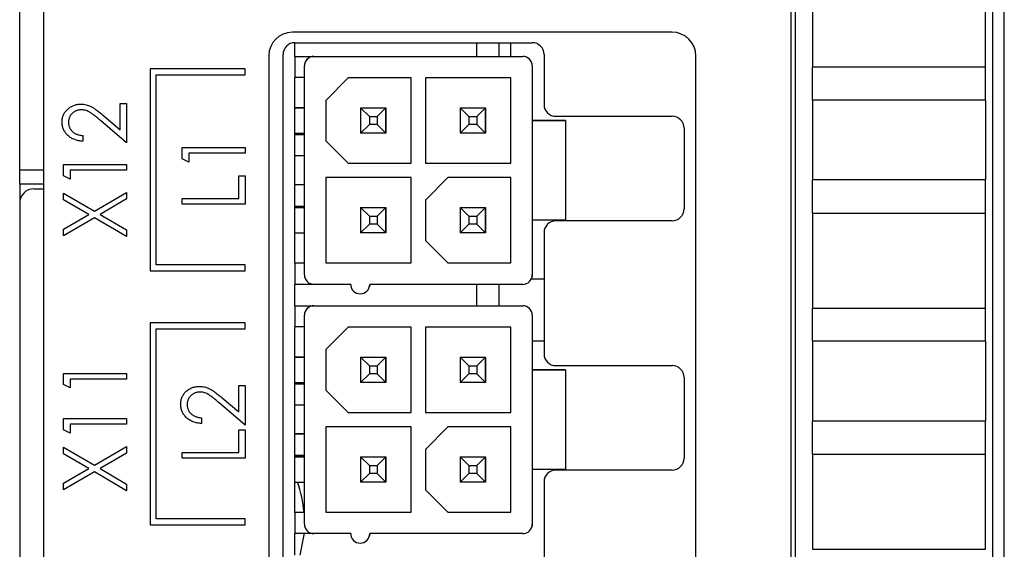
# Model space of a CAD drawing. Header units: millimetres. Extents: x 0 to 420, y 0 to 297.
# Tile 8 of 106: x 79 to 100, y 76 to 87. Entities that reach past the tile are written whole.
import ezdxf

# ---------------------------------------------------------------- set-up
doc = ezdxf.new("R2010")
doc.units = ezdxf.units.MM

msp = doc.modelspace()

# ---------------------------------------------------------------- linework, layer by layer
at = {"color": 7, "linetype": 'Continuous', "lineweight": 25}
for p, q in [((79.467, 97.999), (79.467, 38.799)), ((95.217, 94.299), (95.217, 63.799)), ((95.318, 63.966), (95.318, 94.331)), ((99.468, 94.331), (99.468, 63.966)), ((99.717, 63.799), (99.717, 94.299)), ((78.968, 83.599), (78.968, 87.999)), ((95.674, 87.769), (95.674, 85.769)), ((99.324, 85.769), (99.324, 87.769)), ((92.713, 86.499), (84.713, 86.499)), ((84.768, 85.988), (84.768, 86.277)), ((84.768, 86.277), (89.768, 86.277)), ((88.603, 85.988), (88.603, 86.277)), ((89.068, 86.277), (89.068, 85.988)), ((89.318, 85.988), (89.318, 86.277)), ((84.217, 86.003), (84.217, 70.499)), ((84.518, 70.727), (84.518, 86.027)), ((84.768, 85.988), (85.168, 85.988)), ((84.768, 85.988), (84.768, 85.988)), ((84.768, 85.988), (89.568, 85.988)), ((84.768, 85.988), (84.768, 85.543)), ((85.168, 85.988), (89.568, 85.988)), ((85.168, 85.988), (85.168, 85.988)), ((89.568, 85.988), (89.568, 85.988)), ((90.018, 86.027), (90.018, 84.977)), ((93.217, 70.499), (93.217, 85.994)), ((83.717, 85.726), (81.717, 85.726)), ((81.717, 85.726), (81.717, 81.476)), ((83.717, 85.601), (83.717, 85.726)), ((84.968, 81.388), (84.968, 85.788)), ((84.974, 85.837), (84.974, 85.837)), ((89.768, 85.788), (89.768, 84.638)), ((89.768, 85.788), (89.768, 85.788)), ((89.768, 85.788), (89.768, 84.638)), ((95.674, 85.769), (95.674, 85.769)), ((95.674, 85.069), (95.674, 85.769)), ((95.674, 85.769), (99.324, 85.769)), ((95.674, 85.769), (99.324, 85.769)), ((99.324, 85.769), (99.324, 85.769)), ((99.324, 85.069), (99.324, 85.769)), ((81.842, 85.601), (83.717, 85.601)), ((81.842, 81.601), (81.842, 85.601)), ((84.768, 81.633), (84.768, 85.543)), ((84.968, 85.543), (84.768, 85.543)), ((85.893, 85.538), (85.418, 85.063)), ((87.218, 85.538), (85.893, 85.538)), ((87.218, 83.738), (87.218, 85.538)), ((89.318, 85.538), (87.518, 85.538)), ((87.518, 85.538), (87.518, 83.738)), ((87.518, 85.538), (87.518, 83.738)), ((89.318, 83.738), (89.318, 85.538)), ((81.082, 85), (81.217, 85)), ((81.082, 84.445), (81.082, 85)), ((81.217, 85), (81.217, 84.169)), ((84.968, 84.906), (84.768, 84.906)), ((84.768, 84.906), (84.968, 84.906)), ((85.418, 85.063), (85.418, 84.213)), ((85.418, 85.063), (85.418, 84.213)), ((86.336, 84.721), (86.151, 84.906)), ((86.151, 84.906), (86.686, 84.906)), ((86.151, 84.906), (86.151, 84.371)), ((86.151, 84.906), (86.686, 84.906)), ((86.501, 84.721), (86.686, 84.906)), ((86.686, 84.906), (86.686, 84.371)), ((86.686, 84.906), (86.686, 84.906)), ((86.686, 84.371), (86.686, 84.906)), ((88.436, 84.721), (88.251, 84.906)), ((88.251, 84.906), (88.786, 84.906)), ((88.251, 84.906), (88.251, 84.371)), ((88.251, 84.906), (88.786, 84.906)), ((88.601, 84.721), (88.786, 84.906)), ((88.786, 84.906), (88.786, 84.371)), ((88.786, 84.906), (88.786, 84.906)), ((88.786, 84.371), (88.786, 84.906)), ((95.674, 85.069), (95.674, 84.549)), ((99.324, 85.069), (95.674, 85.069)), ((99.324, 85.069), (99.324, 84.219)), ((80.733, 84.743), (81.082, 84.445)), ((86.336, 84.721), (86.336, 84.556)), ((86.336, 84.721), (86.501, 84.721)), ((86.501, 84.721), (86.501, 84.556)), ((88.436, 84.721), (88.436, 84.556)), ((88.436, 84.721), (88.601, 84.721)), ((88.601, 84.721), (88.601, 84.556)), ((90.268, 84.727), (92.718, 84.727)), ((81.217, 84.169), (80.67, 84.637)), ((86.336, 84.556), (86.151, 84.371)), ((86.501, 84.556), (86.336, 84.556)), ((86.501, 84.556), (86.686, 84.371)), ((88.436, 84.556), (88.251, 84.371)), ((88.601, 84.556), (88.436, 84.556)), ((88.601, 84.556), (88.786, 84.371)), ((89.768, 84.638), (89.768, 82.538)), ((89.768, 84.638), (89.768, 84.638)), ((90.468, 84.638), (89.768, 84.638)), ((89.768, 84.638), (90.468, 84.638)), ((90.468, 84.638), (90.468, 82.538)), ((90.468, 84.638), (90.468, 84.638)), ((90.468, 84.638), (90.468, 82.538)), ((92.968, 84.477), (92.968, 82.777)), ((95.674, 84.549), (95.674, 83.908)), ((80.301, 84.322), (80.301, 84.203)), ((84.768, 84.371), (84.968, 84.371)), ((84.968, 84.338), (84.768, 84.338)), ((86.686, 84.371), (86.151, 84.371)), ((88.786, 84.371), (88.251, 84.371)), ((82.394, 84.067), (83.717, 84.067)), ((82.394, 83.833), (82.394, 84.067)), ((83.717, 84.067), (83.717, 83.949)), ((85.418, 84.213), (85.893, 83.738)), ((85.418, 84.213), (85.418, 84.213)), ((85.418, 84.213), (85.893, 83.738)), ((99.324, 84.239), (99.324, 83.389)), ((82.53, 83.762), (82.394, 83.833)), ((83.717, 83.949), (82.53, 83.949)), ((82.53, 83.949), (82.53, 83.762)), ((84.968, 83.893), (84.768, 83.893)), ((95.674, 83.908), (95.674, 83.389)), ((79.894, 83.711), (81.217, 83.711)), ((79.894, 83.477), (79.894, 83.711)), ((81.217, 83.711), (81.217, 83.592)), ((85.893, 83.738), (87.218, 83.738)), ((85.893, 83.738), (85.893, 83.738)), ((85.893, 83.738), (87.218, 83.738)), ((87.518, 83.738), (89.318, 83.738)), ((87.518, 83.738), (87.518, 83.738)), ((87.518, 83.738), (89.318, 83.738)), ((78.968, 83.299), (78.968, 83.599)), ((80.03, 83.406), (79.894, 83.477)), ((80.03, 83.592), (80.03, 83.406)), ((81.217, 83.592), (80.03, 83.592)), ((83.582, 82.999), (83.582, 83.474)), ((83.582, 83.474), (83.717, 83.474)), ((83.717, 83.474), (83.717, 82.88)), ((87.218, 83.438), (85.418, 83.438)), ((85.418, 83.438), (85.418, 81.638)), ((85.418, 83.438), (85.418, 81.638)), ((87.218, 81.638), (87.218, 83.438)), ((87.993, 83.438), (87.518, 82.963)), ((89.318, 83.438), (87.993, 83.438)), ((89.318, 81.638), (89.318, 83.438)), ((79.467, 83.299), (78.968, 83.299)), ((78.968, 83.299), (78.968, 82.919)), ((84.968, 83.283), (84.768, 83.283)), ((84.968, 83.283), (84.768, 83.283)), ((95.674, 82.689), (95.674, 83.389)), ((99.324, 83.389), (95.674, 83.389)), ((99.324, 82.689), (99.324, 83.389)), ((79.267, 83.199), (79.467, 83.199)), ((79.894, 82.969), (79.894, 83.109)), ((79.894, 83.109), (80.541, 82.73)), ((80.541, 82.73), (81.217, 83.126)), ((81.217, 83.126), (81.217, 82.986)), ((78.967, 82.899), (78.967, 38.199)), ((80.422, 82.66), (79.894, 82.969)), ((81.217, 82.986), (80.661, 82.66)), ((82.394, 82.88), (82.394, 82.999)), ((82.394, 82.999), (83.582, 82.999)), ((83.717, 82.88), (82.394, 82.88)), ((84.768, 82.838), (84.968, 82.838)), ((84.968, 82.806), (84.768, 82.806)), ((84.768, 82.806), (84.968, 82.806)), ((86.336, 82.621), (86.151, 82.806)), ((86.151, 82.806), (86.686, 82.806)), ((86.151, 82.806), (86.151, 82.271)), ((86.151, 82.806), (86.686, 82.806)), ((86.501, 82.621), (86.686, 82.806)), ((86.686, 82.806), (86.686, 82.271)), ((86.686, 82.806), (86.686, 82.806)), ((86.686, 82.271), (86.686, 82.806)), ((87.518, 82.963), (87.518, 82.113)), ((87.518, 82.963), (87.518, 82.113)), ((88.436, 82.621), (88.251, 82.806)), ((88.251, 82.806), (88.786, 82.806)), ((88.251, 82.806), (88.251, 82.271)), ((88.251, 82.806), (88.786, 82.806)), ((88.601, 82.621), (88.786, 82.806)), ((88.786, 82.806), (88.786, 82.271)), ((88.786, 82.806), (88.786, 82.806)), ((88.786, 82.271), (88.786, 82.806)), ((79.894, 82.35), (80.422, 82.66)), ((80.541, 82.59), (79.894, 82.21)), ((81.217, 82.193), (80.541, 82.59)), ((80.661, 82.66), (81.217, 82.333)), ((86.336, 82.621), (86.336, 82.456)), ((86.336, 82.621), (86.501, 82.621)), ((86.501, 82.621), (86.501, 82.456)), ((88.436, 82.621), (88.601, 82.621)), ((88.436, 82.621), (88.436, 82.456)), ((88.601, 82.621), (88.601, 82.456)), ((95.674, 82.689), (95.674, 80.689)), ((95.674, 82.689), (95.674, 82.689)), ((95.674, 82.689), (99.324, 82.689)), ((99.324, 80.689), (99.324, 82.689)), ((86.336, 82.456), (86.151, 82.271)), ((86.501, 82.456), (86.336, 82.456)), ((86.501, 82.456), (86.686, 82.271)), ((88.436, 82.456), (88.251, 82.271)), ((88.601, 82.456), (88.436, 82.456)), ((88.601, 82.456), (88.786, 82.271)), ((89.768, 82.538), (89.768, 81.388)), ((89.768, 82.538), (89.768, 81.388)), ((90.468, 82.538), (89.768, 82.538)), ((92.718, 82.527), (90.268, 82.527)), ((90.468, 82.538), (90.468, 82.538)), ((79.894, 82.21), (79.894, 82.35)), ((81.217, 82.333), (81.217, 82.193)), ((84.768, 82.271), (84.968, 82.271)), ((86.686, 82.271), (86.151, 82.271)), ((88.786, 82.271), (88.251, 82.271)), ((90.018, 82.277), (90.018, 79.727)), ((87.518, 82.113), (87.993, 81.638)), ((87.518, 82.113), (87.518, 82.113)), ((87.518, 82.113), (87.993, 81.638)), ((83.717, 81.601), (81.842, 81.601)), ((83.717, 81.476), (83.717, 81.601)), ((84.768, 81.633), (84.768, 81.188)), ((84.968, 81.633), (84.768, 81.633)), ((84.768, 81.633), (84.768, 81.633)), ((84.968, 81.633), (84.768, 81.633)), ((85.418, 81.638), (87.218, 81.638)), ((85.418, 81.638), (85.418, 81.638)), ((85.418, 81.638), (87.218, 81.638)), ((87.993, 81.638), (89.318, 81.638)), ((87.993, 81.638), (87.993, 81.638)), ((87.993, 81.638), (89.318, 81.638)), ((81.717, 81.476), (83.717, 81.476)), ((89.768, 81.388), (89.768, 81.388)), ((84.768, 80.738), (84.768, 81.188)), ((85.168, 81.188), (84.768, 81.188)), ((85.943, 81.188), (85.168, 81.188)), ((86.343, 81.188), (86.337, 81.14)), ((86.337, 81.14), (86.337, 81.14)), ((89.568, 81.188), (86.343, 81.188)), ((88.603, 80.738), (88.603, 81.188)), ((89.068, 81.188), (89.068, 80.738)), ((90.018, 81.299), (89.747, 81.299)), ((89.762, 81.34), (89.762, 81.34)), ((84.768, 80.738), (85.168, 80.738)), ((84.768, 80.738), (84.768, 80.738)), ((84.768, 80.738), (89.568, 80.738)), ((84.768, 80.738), (84.768, 80.293)), ((85.168, 80.738), (89.568, 80.738)), ((85.168, 80.738), (85.168, 80.738)), ((89.568, 80.738), (89.568, 80.738)), ((84.968, 76.138), (84.968, 80.538)), ((84.974, 80.587), (84.974, 80.587)), ((89.768, 80.538), (89.768, 79.388)), ((89.768, 80.538), (89.768, 80.538)), ((89.768, 80.538), (89.768, 79.388)), ((95.674, 80.689), (95.674, 80.689)), ((95.674, 79.989), (95.674, 80.689)), ((95.674, 80.689), (99.324, 80.689)), ((95.674, 80.689), (99.324, 80.689)), ((99.324, 79.989), (99.324, 80.689)), ((99.324, 80.689), (99.324, 80.689)), ((83.717, 80.376), (81.717, 80.376)), ((81.717, 80.376), (81.717, 76.126)), ((83.717, 80.251), (83.717, 80.376)), ((81.842, 80.251), (83.717, 80.251)), ((81.842, 76.251), (81.842, 80.251)), ((84.768, 76.383), (84.768, 80.293)), ((84.968, 80.293), (84.768, 80.293)), ((85.893, 80.288), (85.418, 79.813)), ((87.218, 80.288), (85.893, 80.288)), ((87.218, 78.488), (87.218, 80.288)), ((89.318, 80.288), (87.518, 80.288)), ((87.518, 80.288), (87.518, 78.488)), ((87.518, 80.288), (87.518, 78.488)), ((89.318, 78.488), (89.318, 80.288)), ((89.768, 79.999), (90.018, 79.999)), ((95.674, 79.989), (95.674, 79.469)), ((99.324, 79.989), (95.674, 79.989)), ((99.324, 79.989), (99.324, 79.139)), ((85.418, 79.813), (85.418, 78.963)), ((85.418, 79.813), (85.418, 78.963)), ((84.968, 79.656), (84.768, 79.656)), ((84.768, 79.656), (84.968, 79.656)), ((86.336, 79.471), (86.151, 79.656)), ((86.151, 79.656), (86.686, 79.656)), ((86.151, 79.656), (86.151, 79.121)), ((86.151, 79.656), (86.686, 79.656)), ((86.501, 79.471), (86.686, 79.656)), ((86.686, 79.656), (86.686, 79.121)), ((86.686, 79.656), (86.686, 79.656)), ((86.686, 79.121), (86.686, 79.656)), ((88.436, 79.471), (88.251, 79.656)), ((88.251, 79.656), (88.786, 79.656)), ((88.251, 79.656), (88.251, 79.121)), ((88.251, 79.656), (88.786, 79.656)), ((88.601, 79.471), (88.786, 79.656)), ((88.786, 79.656), (88.786, 79.121)), ((88.786, 79.656), (88.786, 79.656)), ((88.786, 79.121), (88.786, 79.656)), ((90.268, 79.477), (92.718, 79.477)), ((79.894, 79.077), (79.894, 79.311)), ((79.894, 79.311), (81.217, 79.311)), ((81.217, 79.311), (81.217, 79.192)), ((86.336, 79.306), (86.151, 79.121)), ((86.336, 79.471), (86.501, 79.471)), ((86.336, 79.471), (86.336, 79.306)), ((86.501, 79.306), (86.336, 79.306)), ((86.501, 79.471), (86.501, 79.306)), ((86.501, 79.306), (86.686, 79.121)), ((88.436, 79.306), (88.251, 79.121)), ((88.436, 79.471), (88.436, 79.306)), ((88.436, 79.471), (88.601, 79.471)), ((88.601, 79.306), (88.436, 79.306)), ((88.601, 79.471), (88.601, 79.306)), ((88.601, 79.306), (88.786, 79.121)), ((89.768, 79.388), (89.768, 77.288)), ((89.768, 79.388), (89.768, 79.388)), ((90.468, 79.388), (89.768, 79.388)), ((89.768, 79.388), (90.468, 79.388)), ((90.468, 79.388), (90.468, 77.288)), ((90.468, 79.388), (90.468, 79.388)), ((90.468, 79.388), (90.468, 77.288)), ((95.674, 79.469), (95.674, 78.828)), ((80.03, 79.006), (79.894, 79.077)), ((81.217, 79.192), (80.03, 79.192)), ((80.03, 79.192), (80.03, 79.006)), ((84.768, 79.121), (84.968, 79.121)), ((84.968, 79.088), (84.768, 79.088)), ((86.686, 79.121), (86.151, 79.121)), ((88.786, 79.121), (88.251, 79.121)), ((92.968, 79.227), (92.968, 77.527)), ((99.324, 79.159), (99.324, 78.309)), ((83.582, 79.056), (83.717, 79.056)), ((83.582, 78.502), (83.582, 79.056)), ((83.717, 79.056), (83.717, 78.225)), ((85.418, 78.963), (85.893, 78.488)), ((85.418, 78.963), (85.418, 78.963)), ((85.418, 78.963), (85.893, 78.488)), ((83.717, 78.225), (83.17, 78.693)), ((83.233, 78.799), (83.582, 78.502)), ((84.968, 78.643), (84.768, 78.643)), ((95.674, 78.828), (95.674, 78.309)), ((85.893, 78.488), (87.218, 78.488)), ((85.893, 78.488), (85.893, 78.488)), ((85.893, 78.488), (87.218, 78.488)), ((87.518, 78.488), (89.318, 78.488)), ((87.518, 78.488), (87.518, 78.488)), ((87.518, 78.488), (89.318, 78.488)), ((79.894, 78.127), (79.894, 78.361)), ((79.894, 78.361), (81.217, 78.361)), ((80.03, 78.242), (80.03, 78.056)), ((81.217, 78.242), (80.03, 78.242)), ((81.217, 78.361), (81.217, 78.242)), ((82.801, 78.378), (82.801, 78.259)), ((95.674, 77.609), (95.674, 78.309)), ((99.324, 78.309), (95.674, 78.309)), ((99.324, 77.609), (99.324, 78.309)), ((80.03, 78.056), (79.894, 78.127)), ((83.582, 77.649), (83.582, 78.124)), ((83.582, 78.124), (83.717, 78.124)), ((83.717, 78.124), (83.717, 77.53)), ((84.768, 78.049), (84.968, 78.049)), ((84.968, 78.033), (84.768, 78.033)), ((87.218, 78.188), (85.418, 78.188)), ((85.418, 78.188), (85.418, 76.388)), ((85.418, 78.188), (85.418, 76.388)), ((87.218, 76.388), (87.218, 78.188)), ((87.993, 78.188), (87.518, 77.713)), ((89.318, 78.188), (87.993, 78.188)), ((89.318, 76.388), (89.318, 78.188)), ((79.894, 77.619), (79.894, 77.759)), ((79.894, 77.759), (80.541, 77.38)), ((80.422, 77.31), (79.894, 77.619)), ((80.541, 77.38), (81.217, 77.776)), ((81.217, 77.636), (80.661, 77.31)), ((81.217, 77.776), (81.217, 77.636)), ((82.394, 77.649), (83.582, 77.649)), ((82.394, 77.53), (82.394, 77.649)), ((87.518, 77.713), (87.518, 76.863)), ((87.518, 77.713), (87.518, 76.863)), ((95.674, 77.609), (95.674, 75.609)), ((95.674, 77.609), (95.674, 77.609)), ((95.674, 77.609), (99.324, 77.609)), ((99.324, 75.609), (99.324, 77.609)), ((83.717, 77.53), (82.394, 77.53)), ((84.768, 77.588), (84.968, 77.588)), ((84.968, 77.556), (84.768, 77.556)), ((84.768, 77.556), (84.968, 77.556)), ((86.336, 77.371), (86.151, 77.556)), ((86.151, 77.556), (86.686, 77.556)), ((86.151, 77.556), (86.151, 77.021)), ((86.151, 77.556), (86.686, 77.556)), ((86.501, 77.371), (86.686, 77.556)), ((86.686, 77.556), (86.686, 77.021)), ((86.686, 77.556), (86.686, 77.556)), ((86.686, 77.021), (86.686, 77.556)), ((88.436, 77.371), (88.251, 77.556)), ((88.251, 77.556), (88.786, 77.556)), ((88.251, 77.556), (88.251, 77.021)), ((88.251, 77.556), (88.786, 77.556)), ((88.601, 77.371), (88.786, 77.556)), ((88.786, 77.556), (88.786, 77.021)), ((88.786, 77.556), (88.786, 77.556)), ((88.786, 77.021), (88.786, 77.556)), ((79.894, 77), (80.422, 77.31)), ((80.541, 77.24), (79.894, 76.86)), ((81.217, 76.843), (80.541, 77.24)), ((80.661, 77.31), (81.217, 76.983)), ((86.336, 77.206), (86.151, 77.021)), ((86.336, 77.371), (86.336, 77.206)), ((86.336, 77.371), (86.501, 77.371)), ((86.501, 77.206), (86.336, 77.206)), ((86.501, 77.371), (86.501, 77.206)), ((86.501, 77.206), (86.686, 77.021)), ((88.436, 77.206), (88.251, 77.021)), ((88.436, 77.371), (88.436, 77.206)), ((88.436, 77.371), (88.601, 77.371)), ((88.601, 77.206), (88.436, 77.206)), ((88.601, 77.371), (88.601, 77.206)), ((88.601, 77.206), (88.786, 77.021)), ((89.768, 77.288), (89.768, 76.138)), ((89.768, 77.288), (89.768, 76.138)), ((90.468, 77.288), (89.768, 77.288)), ((92.718, 77.277), (90.268, 77.277)), ((90.468, 77.288), (90.468, 77.288)), ((79.894, 76.86), (79.894, 77)), ((81.217, 76.983), (81.217, 76.843)), ((84.768, 77.021), (84.968, 77.021)), ((86.686, 77.021), (86.151, 77.021)), ((88.786, 77.021), (88.251, 77.021)), ((90.018, 77.027), (90.018, 74.477)), ((87.518, 76.863), (87.993, 76.388)), ((87.518, 76.863), (87.518, 76.863)), ((87.518, 76.863), (87.993, 76.388)), ((84.968, 76.383), (84.768, 76.383)), ((84.768, 76.383), (84.768, 76.383)), ((84.968, 76.383), (84.768, 76.383)), ((84.768, 76.383), (84.768, 75.938)), ((85.418, 76.388), (87.218, 76.388)), ((85.418, 76.388), (85.418, 76.388)), ((85.418, 76.388), (87.218, 76.388)), ((87.993, 76.388), (89.318, 76.388)), ((87.993, 76.388), (87.993, 76.388)), ((87.993, 76.388), (89.318, 76.388)), ((83.717, 76.251), (81.842, 76.251)), ((83.717, 76.126), (83.717, 76.251)), ((81.717, 76.126), (83.717, 76.126)), ((89.762, 76.09), (89.762, 76.09)), ((89.768, 76.138), (89.768, 76.138)), ((84.768, 75.488), (84.768, 75.938)), ((85.168, 75.938), (84.768, 75.938)), ((85.943, 75.938), (85.168, 75.938)), ((86.343, 75.938), (86.337, 75.89)), ((86.337, 75.89), (86.337, 75.89)), ((89.568, 75.938), (86.343, 75.938)), ((95.674, 75.609), (99.324, 75.609)), ((99.324, 75.609), (99.324, 75.609))]:
    msp.add_line(p, q, dxfattribs=at)
at = {"color": 8, "linetype": 'Continuous', "lineweight": 25}
msp.add_line((78.968, 83.599), (79.467, 83.599), dxfattribs=at)
at = {"color": 7, "linetype": 'Continuous', "lineweight": 25, "flags": 128}
for points in [[(89.768, 81.388), (89.764, 81.349), (89.762, 81.34)], [(89.768, 76.138), (89.764, 76.099), (89.762, 76.09)], [(84.957, 75.938), (84.954, 75.912), (84.872, 75.488)]]:
    msp.add_lwpolyline(points, dxfattribs=at)
at = {"color": 7, "linetype": 'Continuous', "lineweight": 25}
for centre, radius, start, end in [((84.713, 86.003), 0.495, 90, 180), ((92.713, 85.994), 0.505, 0, 90), ((84.768, 86.027), 0.25, 90, 180), ((89.768, 86.027), 0.25, 0, 90), ((85.168, 85.788), 0.2, 90, 180), ((85.168, 85.788), 0.2, 90, 165.9637), ((89.568, 85.788), 0.2, 0, 90), ((89.568, 85.788), 0.2, 0, 90), ((90.268, 84.977), 0.25, 180, 270), ((92.718, 84.477), 0.25, 0, 90), ((79.267, 82.899), 0.3, 90, 180), ((92.718, 82.777), 0.25, 270, 0), ((90.268, 82.277), 0.25, 90, 180), ((85.168, 81.388), 0.2, 180, 270), ((89.568, 81.388), 0.2, 270, 0), ((86.143, 81.188), 0.2, 180, 0), ((85.168, 80.538), 0.2, 90, 180), ((85.168, 80.538), 0.2, 90, 165.9637), ((89.568, 80.538), 0.2, 0, 90), ((89.568, 80.538), 0.2, 0, 90), ((90.268, 79.727), 0.25, 180, 270), ((92.718, 79.227), 0.25, 0, 90), ((92.718, 77.527), 0.25, 270, 0), ((90.268, 77.027), 0.25, 90, 180), ((82.468, 76.174), 2.5, 4.8141, 19.8113), ((85.168, 76.138), 0.2, 180, 270), ((89.568, 76.138), 0.2, 270, 0), ((86.143, 75.938), 0.2, 180, 0)]:
    msp.add_arc(centre, radius, start, end, dxfattribs=at)
for points, knots in [([(79.86, 84.608), (79.861, 84.622), (79.861, 84.648), (79.867, 84.687), (79.876, 84.725), (79.889, 84.76), (79.906, 84.793), (79.926, 84.824), (79.95, 84.853), (79.978, 84.88), (80.008, 84.904), (80.039, 84.925), (80.072, 84.943), (80.106, 84.958), (80.142, 84.969), (80.178, 84.977), (80.217, 84.982), (80.243, 84.983), (80.256, 84.983)], [0, 0, 0, 0, 0.067106, 0.131744, 0.194458, 0.255749, 0.316097, 0.376704, 0.438236, 0.501646, 0.565077, 0.627495, 0.688465, 0.749509, 0.810355, 0.872348, 0.935088, 1, 1, 1, 1]), ([(80.256, 84.983), (80.274, 84.983), (80.311, 84.981), (80.365, 84.972), (80.417, 84.956), (80.459, 84.938), (80.493, 84.92), (80.521, 84.903), (80.551, 84.883), (80.583, 84.861), (80.617, 84.836), (80.654, 84.808), (80.693, 84.776), (80.719, 84.754), (80.733, 84.743)], [0, 0, 0, 0, 0.10151, 0.200837, 0.299625, 0.399332, 0.452699, 0.511826, 0.577323, 0.649147, 0.727119, 0.811496, 0.9029, 1, 1, 1, 1]), ([(80.264, 84.864), (80.255, 84.864), (80.238, 84.864), (80.211, 84.86), (80.186, 84.854), (80.162, 84.846), (80.139, 84.835), (80.116, 84.822), (80.095, 84.806), (80.075, 84.789), (80.057, 84.769), (80.04, 84.749), (80.027, 84.727), (80.016, 84.704), (80.007, 84.68), (80.001, 84.655), (79.997, 84.629), (79.996, 84.611), (79.996, 84.602)], [0, 0, 0, 0, 0.064826, 0.127694, 0.189002, 0.250262, 0.311649, 0.372859, 0.435986, 0.500806, 0.565495, 0.628378, 0.689165, 0.749946, 0.810822, 0.872278, 0.935146, 1, 1, 1, 1]), ([(80.67, 84.637), (80.657, 84.648), (80.632, 84.67), (80.595, 84.701), (80.561, 84.729), (80.53, 84.753), (80.501, 84.775), (80.475, 84.793), (80.452, 84.809), (80.424, 84.825), (80.39, 84.841), (80.349, 84.855), (80.307, 84.863), (80.279, 84.864), (80.264, 84.864)], [0, 0, 0, 0, 0.1089127, 0.2096152, 0.3017648, 0.3853909, 0.4609786, 0.528012, 0.5871407, 0.6380236, 0.7303949, 0.8206903, 0.9096583, 1, 1, 1, 1]), ([(80.301, 84.203), (80.286, 84.204), (80.255, 84.205), (80.21, 84.212), (80.167, 84.222), (80.126, 84.235), (80.087, 84.252), (80.05, 84.272), (80.016, 84.296), (79.984, 84.323), (79.955, 84.352), (79.93, 84.384), (79.908, 84.417), (79.891, 84.452), (79.877, 84.488), (79.867, 84.527), (79.861, 84.567), (79.861, 84.594), (79.86, 84.608)], [0, 0, 0, 0, 0.070894, 0.1392, 0.20487, 0.269234, 0.332081, 0.394901, 0.457202, 0.520113, 0.582517, 0.642738, 0.701734, 0.760045, 0.818157, 0.87726, 0.937527, 1, 1, 1, 1]), ([(79.996, 84.602), (79.996, 84.593), (79.997, 84.574), (80.001, 84.547), (80.007, 84.521), (80.016, 84.496), (80.027, 84.472), (80.041, 84.45), (80.057, 84.429), (80.076, 84.409), (80.097, 84.39), (80.12, 84.374), (80.146, 84.36), (80.173, 84.348), (80.202, 84.338), (80.233, 84.331), (80.267, 84.325), (80.29, 84.323), (80.301, 84.322)], [0, 0, 0, 0, 0.061535, 0.120681, 0.178642, 0.235332, 0.291867, 0.34862, 0.406764, 0.466093, 0.52635, 0.587062, 0.649555, 0.7136, 0.780456, 0.850261, 0.923173, 1, 1, 1, 1]), ([(82.36, 78.664), (82.361, 78.678), (82.361, 78.705), (82.367, 78.744), (82.376, 78.781), (82.389, 78.816), (82.406, 78.849), (82.426, 78.88), (82.45, 78.909), (82.478, 78.936), (82.508, 78.96), (82.539, 78.982), (82.572, 79), (82.606, 79.014), (82.642, 79.026), (82.678, 79.034), (82.717, 79.039), (82.743, 79.039), (82.756, 79.04)], [0, 0, 0, 0, 0.067106, 0.131744, 0.194458, 0.255749, 0.316097, 0.376704, 0.438236, 0.501646, 0.565077, 0.627495, 0.688465, 0.749509, 0.810355, 0.872348, 0.935088, 1, 1, 1, 1]), ([(82.764, 78.921), (82.755, 78.921), (82.738, 78.92), (82.711, 78.916), (82.686, 78.911), (82.662, 78.902), (82.639, 78.892), (82.616, 78.878), (82.595, 78.863), (82.575, 78.845), (82.557, 78.826), (82.54, 78.805), (82.527, 78.783), (82.516, 78.76), (82.507, 78.736), (82.501, 78.711), (82.497, 78.685), (82.496, 78.667), (82.496, 78.658)], [0, 0, 0, 0, 0.064826, 0.127694, 0.189002, 0.250262, 0.311649, 0.372859, 0.435986, 0.500806, 0.565495, 0.628378, 0.689165, 0.749946, 0.810822, 0.872278, 0.935146, 1, 1, 1, 1]), ([(82.756, 79.04), (82.774, 79.039), (82.811, 79.038), (82.865, 79.029), (82.917, 79.013), (82.959, 78.995), (82.993, 78.976), (83.021, 78.96), (83.051, 78.94), (83.083, 78.918), (83.117, 78.892), (83.154, 78.864), (83.193, 78.833), (83.219, 78.811), (83.233, 78.799)], [0, 0, 0, 0, 0.10151, 0.200837, 0.299625, 0.399332, 0.452699, 0.511826, 0.577323, 0.649147, 0.727119, 0.811496, 0.9029, 1, 1, 1, 1]), ([(83.17, 78.693), (83.157, 78.704), (83.132, 78.726), (83.095, 78.757), (83.061, 78.785), (83.03, 78.81), (83.001, 78.831), (82.975, 78.85), (82.952, 78.865), (82.924, 78.881), (82.89, 78.897), (82.849, 78.911), (82.807, 78.919), (82.779, 78.92), (82.764, 78.921)], [0, 0, 0, 0, 0.108913, 0.209615, 0.301765, 0.385391, 0.460979, 0.528012, 0.587141, 0.638024, 0.730395, 0.82069, 0.909658, 1, 1, 1, 1]), ([(82.801, 78.259), (82.786, 78.26), (82.755, 78.261), (82.71, 78.268), (82.667, 78.278), (82.626, 78.291), (82.587, 78.308), (82.55, 78.328), (82.516, 78.352), (82.484, 78.379), (82.455, 78.409), (82.43, 78.44), (82.408, 78.473), (82.391, 78.508), (82.377, 78.545), (82.367, 78.583), (82.361, 78.623), (82.361, 78.65), (82.36, 78.664)], [0, 0, 0, 0, 0.070894, 0.1392, 0.20487, 0.269234, 0.332081, 0.394901, 0.457202, 0.520113, 0.582517, 0.642738, 0.701734, 0.760045, 0.818157, 0.87726, 0.937527, 1, 1, 1, 1]), ([(82.496, 78.658), (82.496, 78.649), (82.497, 78.63), (82.501, 78.603), (82.507, 78.577), (82.516, 78.552), (82.527, 78.529), (82.541, 78.506), (82.557, 78.485), (82.576, 78.465), (82.597, 78.447), (82.62, 78.431), (82.646, 78.417), (82.673, 78.405), (82.702, 78.395), (82.733, 78.387), (82.767, 78.381), (82.79, 78.379), (82.801, 78.378)], [0, 0, 0, 0, 0.061535, 0.120681, 0.178642, 0.235332, 0.291867, 0.34862, 0.406764, 0.466093, 0.52635, 0.587062, 0.649555, 0.7136, 0.780456, 0.850261, 0.923173, 1, 1, 1, 1])]:
    msp.add_open_spline(points, degree=3, knots=knots, dxfattribs=at)

doc.saveas('drawing.dxf')
